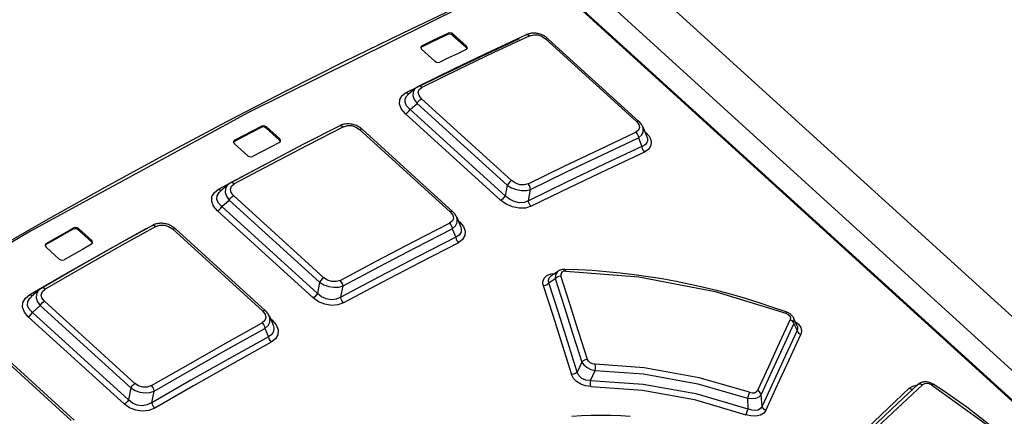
# Model space of a CAD drawing. Extents: x 0 to 594, y 0 to 420.
# Tile 77 of 104: x 510.48 to 515.98, y 136.49 to 138.7. Entities that reach past the tile are written whole.
import ezdxf

# ---------------------------------------------------------------- set-up
doc = ezdxf.new("R2010")
doc.units = 0
doc.header["$LTSCALE"] = 32.67
doc.layers.get('0').update_dxf_attribs({"linetype": 'CONTINUOUS'})

msp = doc.modelspace()

# ---------------------------------------------------------------- linework, layer by layer
at = {"color": 7, "linetype": 'CONTINUOUS'}
for p, q in [((510.1178, 142.1188), (518.8206, 134.1975)), ((510.0236, 142.038), (518.5498, 134.2775)), ((510.5046, 142.066), (550.8503, 105.3432)), ((512.8994, 138.6167), (512.9731, 138.5497)), ((512.9749, 138.5566), (512.9012, 138.6237)), ((513.4297, 138.5979), (513.9373, 138.1359)), ((512.7238, 138.5512), (512.72, 138.5477)), ((512.7249, 138.5391), (512.7986, 138.4721)), ((512.6903, 138.3212), (512.6474, 138.2838)), ((512.6935, 138.3238), (512.6902, 138.321)), ((511.8567, 138.0976), (511.9304, 138.0305)), ((511.9322, 138.0374), (511.8585, 138.1045)), ((512.3922, 138.0916), (512.8982, 137.631)), ((513.9595, 138.1056), (513.9827, 138.0496)), ((511.6789, 138.0237), (511.675, 138.0197)), ((511.6798, 138.0109), (511.7535, 137.9438)), ((513.9349, 138.0438), (513.9547, 137.9959)), ((511.5991, 137.7431), (511.5991, 137.7432)), ((511.643, 137.782), (511.5995, 137.7435)), ((511.6449, 137.7835), (511.6429, 137.7818)), ((513.3218, 137.6924), (513.3334, 137.7552)), ((512.9205, 137.6006), (512.9425, 137.5478)), ((510.8071, 137.5292), (510.8808, 137.4621)), ((510.8826, 137.469), (510.8089, 137.5361)), ((511.3477, 137.5361), (511.8521, 137.0769)), ((512.8956, 137.5355), (512.9153, 137.4885)), ((512.9427, 137.5473), (512.9428, 137.5472)), ((510.6271, 137.447), (510.623, 137.4427)), ((510.6278, 137.4335), (510.7015, 137.3664)), ((513.4862, 137.2975), (513.445, 137.2689)), ((510.5891, 137.194), (510.5448, 137.1543)), ((510.5901, 137.1948), (510.589, 137.1938)), ((512.2736, 137.1524), (512.2857, 137.216)), ((510.5443, 137.1538), (510.5444, 137.154)), ((511.8744, 137.0464), (511.8956, 136.9962)), ((514.8217, 136.9919), (514.8026, 137.0345)), ((511.8493, 136.9781), (511.8689, 136.9317)), ((511.8957, 136.9958), (511.8958, 136.9957)), ((510.282, 136.9238), (510.7847, 136.4662)), ((511.2187, 136.5634), (511.2313, 136.6281))]:
    msp.add_line(p, q, dxfattribs=at)
at = {"color": 9, "linetype": 'CONTINUOUS'}
for p, q in [((518.5416, 134.2773), (510.0154, 142.0378)), ((512.8719, 138.6222), (512.8738, 138.6291)), ((512.9012, 138.6237), (512.8994, 138.6167)), ((512.7256, 138.5581), (512.7238, 138.5512)), ((512.9731, 138.5497), (512.9749, 138.5566)), ((513.9246, 138.1354), (513.4171, 138.5974)), ((512.6605, 138.2028), (512.6994, 138.2366)), ((513.2021, 137.7791), (512.6994, 138.2366)), ((512.7246, 138.262), (513.2273, 137.8044)), ((512.6354, 138.1775), (513.166, 137.6945)), ((512.6605, 138.2028), (513.1911, 137.7198)), ((511.829, 138.1023), (511.8309, 138.1092)), ((511.8585, 138.1045), (511.8567, 138.0976)), ((512.8845, 137.63), (512.3784, 138.0906)), ((513.9755, 138.0761), (513.9694, 138.0815)), ((513.9755, 138.0761), (513.9721, 138.0751)), ((511.6807, 138.0306), (511.6789, 138.0237)), ((511.9304, 138.0305), (511.9322, 138.0374)), ((513.2021, 137.7791), (513.1911, 137.7198)), ((511.6092, 137.6596), (511.6506, 137.6961)), ((512.155, 137.2369), (511.6506, 137.6961)), ((511.6746, 137.7208), (512.1791, 137.2617)), ((511.5852, 137.6349), (512.119, 137.149)), ((511.6092, 137.6596), (512.143, 137.1737)), ((512.9364, 137.5749), (512.9281, 137.5824)), ((512.9364, 137.5749), (512.9318, 137.5734)), ((510.7792, 137.5332), (510.7811, 137.5401)), ((510.8089, 137.5361), (510.8071, 137.5292)), ((511.1864, 137.5363), (511.195, 137.5395)), ((511.1864, 137.5363), (511.1877, 137.5354)), ((511.8372, 137.0753), (511.3328, 137.5345)), ((510.8808, 137.4621), (510.8826, 137.469)), ((510.6289, 137.4539), (510.6271, 137.447)), ((512.155, 137.2369), (512.143, 137.1737)), ((513.4357, 137.2327), (513.4711, 137.2572)), ((510.618, 137.1309), (511.1241, 136.6702)), ((510.5511, 137.0674), (510.5951, 137.1067)), ((511.1012, 136.6461), (510.5951, 137.1067)), ((510.5283, 137.0433), (511.0651, 136.5546)), ((510.5511, 137.0674), (511.088, 136.5787)), ((511.8903, 137.0243), (511.8796, 137.034)), ((511.8903, 137.0243), (511.8846, 137.0222)), ((514.804, 137.0047), (514.821, 136.9672)), ((510.7686, 136.464), (510.266, 136.9215)), ((513.6191, 136.79), (513.5928, 136.7348)), ((513.6684, 136.688), (513.6944, 136.7439)), ((511.1012, 136.6461), (511.088, 136.5787)), ((514.5436, 136.5882), (514.5468, 136.5291)), ((514.6255, 136.5434), (514.6214, 136.6076))]:
    msp.add_line(p, q, dxfattribs=at)
at = {"color": 7, "linetype": 'CONTINUOUS'}
for points in [[(512.9396, 138.7814), (512.6159, 138.6273), (512.2904, 138.4677), (511.9633, 138.3027), (511.6345, 138.1324), (511.3042, 137.9568), (510.9725, 137.776), (510.6395, 137.5899), (510.3052, 137.3987), (509.9697, 137.2025), (509.6332, 137.0011), (509.2958, 136.7948)], [(513.3081, 138.6202), (513.1085, 138.5262), (512.9069, 138.4296), (512.7061, 138.3316)], [(512.8719, 138.6222), (512.8226, 138.5987), (512.7732, 138.575), (512.7238, 138.5512)], [(512.7256, 138.5581), (512.7751, 138.5819), (512.8244, 138.6056), (512.8738, 138.6291)], [(512.8994, 138.6167), (512.8909, 138.6219), (512.8807, 138.624), (512.8719, 138.6222)], [(512.9012, 138.6237), (512.8926, 138.6289), (512.8827, 138.6309), (512.8738, 138.6291)], [(513.4297, 138.5979), (513.4262, 138.601), (513.4211, 138.605), (513.4157, 138.6088), (513.4102, 138.6123), (513.4045, 138.6154), (513.3987, 138.6182), (513.3927, 138.6207), (513.3867, 138.6229), (513.3806, 138.6247), (513.3744, 138.6262), (513.3682, 138.6274), (513.3619, 138.6283), (513.3556, 138.6288), (513.3492, 138.629), (513.3428, 138.6288), (513.3365, 138.6282), (513.3301, 138.6272), (513.3239, 138.6258), (513.3178, 138.624), (513.3119, 138.6218), (513.3081, 138.6202)], [(512.7256, 138.5581), (512.7203, 138.553), (512.7199, 138.5517)], [(512.98, 138.5441), (512.9797, 138.5495), (512.9749, 138.5566)], [(512.7199, 138.5517), (512.7201, 138.5462), (512.7249, 138.5391)], [(512.9742, 138.5377), (512.9249, 138.5142), (512.8755, 138.4905), (512.8261, 138.4667)], [(512.9779, 138.5413), (512.9779, 138.5428), (512.9731, 138.5497)], [(512.9742, 138.5377), (512.9795, 138.5428), (512.98, 138.5441)], [(512.7986, 138.4721), (512.8073, 138.4669), (512.8171, 138.4649), (512.8261, 138.4667)], [(512.7061, 138.3316), (512.7027, 138.3298), (512.6979, 138.3269), (512.6935, 138.3238)], [(512.3922, 138.0916), (512.3886, 138.0948), (512.3833, 138.0989), (512.3778, 138.1027), (512.3721, 138.1062), (512.3662, 138.1094), (512.3602, 138.1122), (512.354, 138.1147), (512.3478, 138.1168), (512.3415, 138.1185), (512.3352, 138.12), (512.3288, 138.121), (512.3224, 138.1217), (512.3159, 138.1221), (512.3094, 138.1221), (512.3029, 138.1217), (512.2965, 138.1208), (512.2901, 138.1196), (512.2838, 138.118), (512.2777, 138.116), (512.2718, 138.1136), (512.2681, 138.1118)], [(513.9596, 138.1054), (513.9582, 138.1084), (513.9556, 138.1134), (513.9526, 138.1184), (513.949, 138.1233), (513.9451, 138.1281), (513.9406, 138.1328), (513.9373, 138.1359)], [(512.2681, 138.1118), (512.0657, 138.0075), (511.8613, 137.9004), (511.6578, 137.7921)], [(511.829, 138.1023), (511.779, 138.0763), (511.729, 138.05), (511.6789, 138.0237)], [(511.6807, 138.0306), (511.7308, 138.0569), (511.7808, 138.0831), (511.8309, 138.1092)], [(511.8567, 138.0976), (511.8481, 138.1027), (511.838, 138.1044), (511.829, 138.1023)], [(511.8585, 138.1045), (511.8499, 138.1096), (511.8398, 138.1113), (511.8309, 138.1092)], [(511.6807, 138.0306), (511.6753, 138.0252), (511.6748, 138.0237)], [(511.6748, 138.0237), (511.675, 138.018), (511.6798, 138.0109)], [(511.9313, 138.0178), (511.8813, 137.9917), (511.8313, 137.9655), (511.7812, 137.9392)], [(511.9352, 138.0217), (511.9352, 138.0234), (511.9304, 138.0305)], [(511.9313, 138.0178), (511.9367, 138.0232), (511.9372, 138.0246)], [(511.9372, 138.0246), (511.937, 138.0303), (511.9322, 138.0374)], [(513.9547, 137.9959), (513.7446, 137.897), (513.5336, 137.7959), (513.3218, 137.6924)], [(511.7535, 137.9438), (511.7621, 137.9387), (511.7722, 137.937), (511.7812, 137.9392)], [(511.6578, 137.7921), (511.6543, 137.7901), (511.6494, 137.7869), (511.6449, 137.7835)], [(512.9205, 137.6004), (512.9185, 137.6049), (512.9159, 137.6097), (512.9129, 137.6144), (512.9094, 137.6191), (512.9056, 137.6236), (512.9013, 137.6281), (512.8982, 137.631)], [(511.3477, 137.5361), (511.3442, 137.5391), (511.3391, 137.5431), (511.3337, 137.5469), (511.3281, 137.5503), (511.3224, 137.5534), (511.3165, 137.5562), (511.3105, 137.5586), (511.3044, 137.5607), (511.2983, 137.5624), (511.2921, 137.5638), (511.2858, 137.5649), (511.2795, 137.5656), (511.2733, 137.566), (511.2669, 137.566), (511.2607, 137.5657), (511.2544, 137.565), (511.2482, 137.5639), (511.2421, 137.5625), (511.2361, 137.5607), (511.2303, 137.5585), (511.2247, 137.5559), (511.2212, 137.5541)], [(511.2212, 137.5541), (511.0161, 137.4396), (510.8089, 137.3223), (510.603, 137.2039)], [(510.7792, 137.5332), (510.7285, 137.5046), (510.6778, 137.4759), (510.6271, 137.447)], [(510.6289, 137.4539), (510.6797, 137.4828), (510.7304, 137.5115), (510.7811, 137.5401)], [(510.8071, 137.5292), (510.7985, 137.5342), (510.7883, 137.5357), (510.7792, 137.5332)], [(510.8089, 137.5361), (510.8003, 137.5411), (510.7901, 137.5425), (510.7811, 137.5401)], [(510.8856, 137.4529), (510.8855, 137.4549), (510.8808, 137.4621)], [(510.8815, 137.4487), (510.887, 137.4544), (510.8875, 137.4559)], [(510.8875, 137.4559), (510.8874, 137.4618), (510.8826, 137.469)], [(512.9153, 137.4885), (512.7021, 137.3787), (512.4882, 137.2667), (512.2736, 137.1524)], [(510.6289, 137.4539), (510.6234, 137.4481), (510.6229, 137.4466)], [(510.6229, 137.4466), (510.623, 137.4407), (510.6278, 137.4335)], [(510.8815, 137.4487), (510.8308, 137.42), (510.7801, 137.3913), (510.7294, 137.3625)], [(510.7015, 137.3664), (510.7102, 137.3614), (510.7203, 137.36), (510.7294, 137.3625)], [(513.5248, 137.3081), (513.5217, 137.3081), (513.5165, 137.3079), (513.5115, 137.3073), (513.5066, 137.3063), (513.5018, 137.3051), (513.4974, 137.3035), (513.4932, 137.3016), (513.4893, 137.2995), (513.4861, 137.2975)], [(514.7606, 137.0703), (514.6868, 137.0962), (514.6105, 137.1214), (514.5338, 137.1451), (514.4566, 137.1674), (514.3791, 137.188), (514.3014, 137.2071), (514.2234, 137.2247), (514.1453, 137.2406), (514.0672, 137.2549), (513.989, 137.2675), (513.9108, 137.2785), (513.8328, 137.2879), (513.7549, 137.2955), (513.6772, 137.3014), (513.5998, 137.3057), (513.5248, 137.3081)], [(510.603, 137.2039), (510.5994, 137.2018), (510.5946, 137.1984), (510.5901, 137.1948)], [(511.8745, 137.0462), (511.8731, 137.0494), (511.8704, 137.0544), (511.8673, 137.0594), (511.8638, 137.0643), (511.8598, 137.0691), (511.8554, 137.0738), (511.8521, 137.0769)], [(514.8026, 137.0345), (514.8023, 137.035), (514.8004, 137.0388), (514.7981, 137.0425), (514.7954, 137.0462), (514.7924, 137.0497), (514.7891, 137.0531), (514.7855, 137.0563), (514.7815, 137.0594), (514.7773, 137.0622), (514.7729, 137.0648), (514.7682, 137.0671), (514.7634, 137.0692), (514.7606, 137.0703)], [(511.8689, 136.9317), (511.6527, 136.8111), (511.4359, 136.6884), (511.2187, 136.5634)], [(515.4938, 136.6639), (515.3832, 136.5598), (515.271, 136.4534), (515.1595, 136.3468)], [(515.5808, 136.6663), (515.5781, 136.668), (515.5736, 136.6705), (515.5689, 136.6727), (515.5641, 136.6746), (515.5593, 136.6763), (515.5543, 136.6776), (515.5494, 136.6786), (515.5444, 136.6793), (515.5394, 136.6796), (515.5345, 136.6797), (515.5297, 136.6794), (515.5249, 136.6788), (515.5202, 136.6778), (515.5156, 136.6766), (515.5111, 136.6749), (515.5067, 136.6729), (515.5026, 136.6706), (515.4988, 136.6681), (515.4953, 136.6653), (515.4938, 136.6639)], [(516.4332, 135.8903), (516.3935, 135.9425), (516.3508, 135.9957), (516.3063, 136.0483), (516.26, 136.1004), (516.212, 136.1519), (516.1622, 136.2027), (516.1107, 136.2528), (516.0577, 136.3023), (516.003, 136.3509), (515.9467, 136.3988), (515.889, 136.4459), (515.8297, 136.4921), (515.7691, 136.5374), (515.7071, 136.5817), (515.6437, 136.6251), (515.5808, 136.6663)], [(513.8898, 136.486), (513.8366, 136.4894), (513.7815, 136.4916), (513.7265, 136.4923), (513.6719, 136.4915), (513.6176, 136.4893), (513.5638, 136.4856)]]:
    msp.add_lwpolyline(points, dxfattribs=at)
at = {"color": 9, "linetype": 'CONTINUOUS'}
for points in [[(512.953, 138.7778), (511.7576, 138.1861), (510.5413, 137.523), (509.3086, 136.7908)], [(513.3281, 138.6146), (513.1282, 138.5205), (512.9276, 138.4243), (512.7262, 138.326)], [(513.3081, 138.6202), (513.3112, 138.6211), (513.3195, 138.6202), (513.3282, 138.6146)], [(513.3281, 138.6146), (513.3508, 138.6204), (513.3746, 138.6188), (513.3973, 138.6109), (513.4171, 138.5974)], [(512.6383, 138.2964), (512.8499, 138.3998), (513.0607, 138.5009), (513.2708, 138.5996)], [(513.4171, 138.5974), (513.4242, 138.5995), (513.4293, 138.5983), (513.4297, 138.5979)], [(512.6354, 138.1775), (512.6128, 138.2041), (512.6017, 138.2314), (512.6027, 138.2574), (512.6153, 138.2797), (512.6383, 138.2964)], [(512.6605, 138.2028), (512.6411, 138.2223), (512.6319, 138.2424), (512.6327, 138.2622), (512.6428, 138.2793), (512.6471, 138.2835)], [(512.6544, 138.2899), (512.6469, 138.2909), (512.6383, 138.2964)], [(512.6901, 138.321), (512.686, 138.3169), (512.6769, 138.3), (512.6762, 138.2798), (512.6839, 138.2582), (512.6994, 138.2366)], [(512.7246, 138.262), (512.7102, 138.2803), (512.7059, 138.2983), (512.7115, 138.3141), (512.7262, 138.326)], [(512.7262, 138.326), (512.7178, 138.3315), (512.7096, 138.3326), (512.7061, 138.3316)], [(512.6994, 138.2366), (512.7063, 138.2467), (512.7152, 138.2557), (512.7246, 138.262)], [(512.6354, 138.1775), (512.6448, 138.1837), (512.6537, 138.1927), (512.6605, 138.2028)], [(513.9246, 138.1354), (513.9381, 138.1183), (513.9419, 138.1017), (513.9363, 138.0869), (513.9209, 138.0751)], [(513.9373, 138.1359), (513.9369, 138.1363), (513.9318, 138.1375), (513.9246, 138.1354)], [(512.288, 138.1062), (512.0852, 138.0016), (511.8818, 137.8951), (511.6777, 137.7865)], [(512.2681, 138.1118), (512.2714, 138.1128), (512.2795, 138.1117), (512.2881, 138.1062)], [(512.288, 138.1062), (512.3106, 138.1128), (512.3348, 138.1119), (512.358, 138.1043), (512.3784, 138.0906)], [(512.3784, 138.0906), (512.3861, 138.0932), (512.3916, 138.0921), (512.3922, 138.0916)], [(513.3189, 137.7864), (513.5203, 137.8848), (513.721, 137.981), (513.9209, 138.0751)], [(513.9209, 138.0752), (513.9282, 138.0663), (513.9331, 138.0553), (513.9349, 138.0438)], [(513.9349, 138.0438), (513.9525, 138.0588), (513.9618, 138.0764), (513.9625, 138.0957), (513.9596, 138.1054)], [(513.9755, 138.0761), (513.9968, 138.0509), (514.0068, 138.0256), (514.0054, 138.0016), (513.9926, 137.9808), (513.9687, 137.9644)], [(513.3334, 137.7552), (513.5346, 137.8535), (513.7351, 137.9497), (513.9349, 138.0438)], [(513.9827, 138.0495), (513.984, 138.0461), (513.9863, 138.0357), (513.9859, 138.0259), (513.9828, 138.0169), (513.9767, 138.0086), (513.9674, 138.0015), (513.9547, 137.9958)], [(513.9687, 137.9644), (513.7586, 137.8657), (513.5478, 137.7646), (513.3361, 137.6612)], [(513.9548, 137.9959), (513.9565, 137.9845), (513.9614, 137.9735), (513.9687, 137.9644)], [(511.5909, 137.7568), (511.8052, 137.871), (511.8495, 137.8942)], [(511.6746, 137.7208), (511.6606, 137.739), (511.6567, 137.7572), (511.6625, 137.7735), (511.6777, 137.7865)], [(511.6777, 137.7865), (511.6694, 137.792), (511.6614, 137.7933), (511.6578, 137.7922)], [(513.2273, 137.8044), (513.2179, 137.7982), (513.2089, 137.7892), (513.2021, 137.7791)], [(513.3189, 137.7864), (513.2971, 137.7805), (513.2728, 137.7818), (513.2487, 137.79), (513.2273, 137.8044)], [(513.3334, 137.7552), (513.3315, 137.7665), (513.3264, 137.7775), (513.319, 137.7864)], [(511.5852, 137.6349), (511.5631, 137.6613), (511.5526, 137.6887), (511.5541, 137.7152), (511.5672, 137.7385), (511.5909, 137.7568)], [(511.6092, 137.6596), (511.5903, 137.679), (511.5817, 137.6993), (511.5831, 137.7198), (511.5937, 137.7378), (511.5991, 137.7431)], [(511.6069, 137.7501), (511.5994, 137.7512), (511.5909, 137.7568)], [(511.6428, 137.7818), (511.638, 137.7769), (511.6288, 137.7595), (511.6279, 137.7389), (511.6353, 137.7173), (511.6506, 137.6961)], [(513.2021, 137.7791), (513.2264, 137.7645), (513.2539, 137.7543), (513.2827, 137.7491), (513.3098, 137.7495), (513.3334, 137.7552)], [(511.6506, 137.6961), (511.6571, 137.7058), (511.6656, 137.7145), (511.6746, 137.7208)], [(513.1911, 137.7198), (513.1843, 137.7097), (513.1754, 137.7008), (513.166, 137.6945)], [(513.3361, 137.6612), (513.3046, 137.6513), (513.2689, 137.65), (513.2319, 137.6573), (513.1967, 137.6724), (513.166, 137.6945)], [(513.3218, 137.6924), (513.2966, 137.6829), (513.2693, 137.6813), (513.2408, 137.6873), (513.2146, 137.7001), (513.1911, 137.7198)], [(513.3362, 137.6612), (513.3288, 137.6702), (513.3237, 137.6812), (513.3218, 137.6924)], [(511.5852, 137.6349), (511.5942, 137.6412), (511.6027, 137.6499), (511.6092, 137.6596)], [(512.8845, 137.63), (512.8982, 137.6123), (512.9021, 137.5948), (512.8963, 137.5791), (512.8809, 137.5665)], [(512.8982, 137.631), (512.8977, 137.6315), (512.8921, 137.6325), (512.8845, 137.63)], [(512.2706, 137.2469), (512.4746, 137.3554), (512.6781, 137.462), (512.8809, 137.5665)], [(512.8809, 137.5666), (512.8883, 137.5577), (512.8935, 137.5468), (512.8956, 137.5355)], [(512.8956, 137.5355), (512.9134, 137.5513), (512.9229, 137.5697), (512.9237, 137.5897), (512.9206, 137.6004)], [(512.9364, 137.5749), (512.9581, 137.549), (512.9684, 137.5226), (512.9668, 137.4972), (512.9538, 137.475), (512.93, 137.4574)], [(510.5367, 137.1683), (510.7537, 137.2931), (510.9703, 137.4158), (511.1864, 137.5363)], [(511.2411, 137.5484), (511.0354, 137.4336), (510.8292, 137.3168), (510.6226, 137.1982)], [(511.2212, 137.5541), (511.2248, 137.5553), (511.2326, 137.554), (511.241, 137.5484)], [(511.2411, 137.5484), (511.2635, 137.5558), (511.288, 137.5556), (511.3118, 137.5483), (511.3328, 137.5345)], [(511.3328, 137.5345), (511.341, 137.5375), (511.3469, 137.5367), (511.3477, 137.5361)], [(512.2857, 137.216), (512.4896, 137.3245), (512.6929, 137.431), (512.8956, 137.5355)], [(512.9428, 137.5472), (512.9463, 137.5352), (512.9449, 137.5158), (512.9347, 137.5003), (512.9153, 137.4885)], [(512.93, 137.4574), (512.7169, 137.3477), (512.5031, 137.2357), (512.2888, 137.1216)], [(512.9153, 137.4885), (512.9173, 137.4774), (512.9224, 137.4665), (512.93, 137.4574)], [(513.4861, 137.2975), (513.4814, 137.2936), (513.4717, 137.2775), (513.4711, 137.2572)], [(513.5308, 137.2994), (513.5172, 137.2976), (513.5072, 137.2919), (513.5021, 137.2831), (513.5028, 137.2722)], [(513.5308, 137.2994), (513.5279, 137.3059), (513.5248, 137.3081)], [(513.5308, 137.2994), (513.9373, 137.267), (514.3632, 137.1844), (514.7577, 137.0636)], [(512.1791, 137.2617), (512.17, 137.2554), (512.1615, 137.2466), (512.155, 137.2369)], [(512.155, 137.2369), (512.1791, 137.2226), (512.2062, 137.2129), (512.2348, 137.2085), (512.2619, 137.2095), (512.2857, 137.216)], [(512.2706, 137.2469), (512.2482, 137.2398), (512.2238, 137.2403), (512.2, 137.2478), (512.1791, 137.2617)], [(512.2857, 137.216), (512.2834, 137.2271), (512.2781, 137.2379), (512.2706, 137.2469)], [(513.404, 137.2175), (513.4014, 137.2397), (513.4081, 137.2589), (513.4238, 137.274), (513.4464, 137.283), (513.4683, 137.2851)], [(513.4357, 137.2327), (513.4323, 137.2477), (513.4364, 137.2603), (513.445, 137.2689)], [(513.4711, 137.2572), (513.4792, 137.2649), (513.4904, 137.2702), (513.5028, 137.2722)], [(513.4711, 137.2572), (513.5206, 137.1018), (513.57, 136.946), (513.6191, 136.79)], [(513.6506, 136.8049), (513.6014, 136.961), (513.5522, 137.1168), (513.5028, 137.2722)], [(510.5889, 137.1938), (510.5834, 137.188), (510.574, 137.17), (510.5729, 137.1492), (510.5801, 137.1277), (510.5951, 137.1067)], [(510.618, 137.1309), (510.6044, 137.1488), (510.6007, 137.1671), (510.6068, 137.1841), (510.6226, 137.1982)], [(510.6226, 137.1981), (510.6143, 137.2037), (510.6066, 137.2051), (510.603, 137.2039)], [(513.404, 137.2177), (513.416, 137.2196), (513.4272, 137.2248), (513.4357, 137.2327)], [(513.404, 137.2175), (513.4566, 137.052), (513.509, 136.8862), (513.5614, 136.72)], [(513.5928, 136.7348), (513.5407, 136.9011), (513.4883, 137.067), (513.4357, 137.2327)], [(510.5283, 137.0433), (510.5066, 137.0695), (510.4967, 137.097), (510.4986, 137.1241), (510.5122, 137.1484), (510.5367, 137.1683)], [(510.5511, 137.0674), (510.5328, 137.0867), (510.5248, 137.1071), (510.5266, 137.1282), (510.5378, 137.1472), (510.5443, 137.1538)], [(510.5526, 137.1613), (510.5451, 137.1626), (510.5366, 137.1682)], [(510.5951, 137.1067), (510.6013, 137.116), (510.6093, 137.1245), (510.618, 137.1309)], [(512.143, 137.1737), (512.1365, 137.1641), (512.128, 137.1553), (512.119, 137.149)], [(512.2888, 137.1216), (512.2565, 137.1101), (512.2206, 137.1074), (512.1837, 137.1135), (512.149, 137.1277), (512.119, 137.149)], [(512.2736, 137.1524), (512.2477, 137.1411), (512.2201, 137.1381), (512.1915, 137.143), (512.1658, 137.1549), (512.143, 137.1737)], [(512.2888, 137.1216), (512.2813, 137.1305), (512.2759, 137.1414), (512.2736, 137.1524)], [(511.8372, 137.0753), (511.8512, 137.0571), (511.8551, 137.0388), (511.8492, 137.0221), (511.8339, 137.0088)], [(511.8521, 137.0769), (511.8514, 137.0775), (511.8454, 137.0784), (511.8372, 137.0753)], [(514.7606, 137.0703), (514.7598, 137.0689), (514.7577, 137.0637)], [(510.5283, 137.0433), (510.5369, 137.0497), (510.545, 137.0581), (510.5511, 137.0674)], [(511.8493, 136.9781), (511.8673, 136.9946), (511.877, 137.0138), (511.8779, 137.0345), (511.8745, 137.0462)], [(511.8903, 137.0243), (511.9124, 136.9978), (511.9229, 136.9702), (511.9213, 136.9435), (511.9081, 136.9198), (511.8843, 136.901)], [(514.7827, 137.028), (514.722, 136.8966), (514.661, 136.7642), (514.5997, 136.6309)], [(514.7577, 137.0636), (514.7712, 137.0567), (514.7802, 137.0479), (514.7842, 137.038), (514.7827, 137.028)], [(514.7827, 137.028), (514.7928, 137.0223), (514.8003, 137.0142), (514.804, 137.0047)], [(514.804, 137.0047), (514.8058, 137.024), (514.8026, 137.0345)], [(514.8107, 137.0166), (514.8283, 137.0023), (514.8417, 136.9828), (514.8463, 136.9631), (514.8422, 136.9438)], [(511.2155, 136.6585), (511.422, 136.7772), (511.6282, 136.894), (511.8339, 137.0088)], [(511.2313, 136.6281), (511.4378, 136.7467), (511.6438, 136.8634), (511.8493, 136.9781)], [(511.8339, 137.0088), (511.8413, 137), (511.8468, 136.9892), (511.8493, 136.9781)], [(511.8958, 136.9957), (511.8997, 136.9822), (511.8983, 136.9616), (511.888, 136.9447), (511.8689, 136.9317)], [(514.6214, 136.6076), (514.6825, 136.7409), (514.7434, 136.8733), (514.804, 137.0047)], [(514.821, 136.9672), (514.7561, 136.827), (514.6909, 136.6858), (514.6255, 136.5434)], [(514.8217, 136.9919), (514.823, 136.9888), (514.8245, 136.9816), (514.8239, 136.9743), (514.821, 136.9672)], [(514.821, 136.9672), (514.8246, 136.9579), (514.832, 136.9497), (514.8422, 136.9438)], [(511.8689, 136.9317), (511.8713, 136.9209), (511.8767, 136.9101), (511.8843, 136.901)], [(514.6472, 136.5202), (514.7125, 136.6625), (514.7775, 136.8037), (514.8422, 136.9438)], [(511.8843, 136.901), (511.6682, 136.7805), (511.4516, 136.6579), (511.2346, 136.533)], [(513.6506, 136.8049), (513.6386, 136.803), (513.6275, 136.7978), (513.6191, 136.79)], [(513.6935, 136.7783), (513.679, 136.7806), (513.6662, 136.7863), (513.6564, 136.7946), (513.6506, 136.8049)], [(513.6191, 136.79), (513.6303, 136.7743), (513.6482, 136.7603), (513.6705, 136.7497), (513.6944, 136.7439)], [(513.6944, 136.7439), (513.6955, 136.7557), (513.6952, 136.7678), (513.6935, 136.7783)], [(514.5551, 136.6212), (514.2751, 136.7023), (513.9665, 136.7583), (513.6935, 136.7783)], [(513.6944, 136.7439), (513.9629, 136.7239), (514.2669, 136.6686), (514.5436, 136.5882)], [(513.5928, 136.7348), (513.5848, 136.7273), (513.5737, 136.722), (513.5614, 136.72)], [(513.6697, 136.6535), (513.6407, 136.657), (513.6135, 136.6663), (513.5897, 136.6809), (513.5719, 136.6994), (513.5614, 136.72)], [(513.6684, 136.688), (513.6415, 136.6897), (513.6186, 136.6991), (513.6018, 136.7147), (513.5928, 136.7348)], [(513.6696, 136.6536), (513.6678, 136.6639), (513.6674, 136.6761), (513.6684, 136.688)], [(513.6684, 136.688), (513.9611, 136.6676), (514.2555, 136.6142), (514.5467, 136.5291)], [(511.1241, 136.6702), (511.1154, 136.6638), (511.1074, 136.6554), (511.1012, 136.6461)], [(511.1012, 136.6461), (511.1249, 136.6321), (511.1517, 136.6229), (511.1801, 136.619), (511.2071, 136.6208), (511.2313, 136.6281)], [(511.2155, 136.6585), (511.1925, 136.6504), (511.168, 136.65), (511.1445, 136.6569), (511.1241, 136.6702)], [(511.2313, 136.6281), (511.2286, 136.6388), (511.2231, 136.6495), (511.2154, 136.6585)], [(513.6697, 136.6535), (513.9586, 136.6331), (514.2486, 136.5802), (514.5348, 136.4963)], [(514.5551, 136.6212), (514.5697, 136.6181), (514.5831, 136.6189), (514.5934, 136.6234), (514.5997, 136.6309)], [(514.6214, 136.6076), (514.6176, 136.6168), (514.6101, 136.625), (514.5997, 136.6309)], [(515.4476, 136.6438), (515.3294, 136.5324), (515.2107, 136.4198), (515.0916, 136.3057)], [(515.1873, 136.3466), (515.2992, 136.4535), (515.4107, 136.5592), (515.5219, 136.6637)], [(515.4476, 136.6438), (515.4676, 136.6564), (515.4921, 136.6623)], [(515.4476, 136.6437), (515.4582, 136.6395), (515.4679, 136.6396)], [(515.4938, 136.6639), (515.501, 136.6678), (515.511, 136.668), (515.5219, 136.6637)], [(515.5721, 136.6628), (515.5589, 136.669), (515.545, 136.6714), (515.5321, 136.6696), (515.5219, 136.6637)], [(515.5721, 136.6628), (515.5774, 136.6663), (515.5808, 136.6663)], [(515.5721, 136.6628), (515.8975, 136.4284), (516.1813, 136.1701), (516.4167, 135.8941)], [(511.088, 136.5787), (511.0818, 136.5695), (511.0738, 136.561), (511.0651, 136.5546)], [(511.2187, 136.5635), (511.1919, 136.5504), (511.1639, 136.546), (511.1354, 136.5498), (511.1101, 136.5608), (511.088, 136.5787)], [(514.5551, 136.6212), (514.5517, 136.6115), (514.5476, 136.5999), (514.5436, 136.5882)], [(514.5436, 136.5882), (514.5687, 136.5858), (514.5918, 136.5886), (514.6101, 136.5962), (514.6214, 136.6076)], [(511.2346, 136.533), (511.2015, 136.5199), (511.1655, 136.5159), (511.1286, 136.5208), (511.0943, 136.5341), (511.0651, 136.5546)], [(511.2345, 136.533), (511.227, 136.5418), (511.2214, 136.5525), (511.2187, 136.5635)], [(514.5467, 136.5291), (514.5428, 136.5174), (514.5387, 136.5058), (514.5348, 136.4963)], [(514.6255, 136.5434), (514.6168, 136.5304), (514.6037, 136.5224), (514.5867, 136.5193), (514.5678, 136.5215), (514.5468, 136.5291)], [(514.6471, 136.5201), (514.637, 136.5258), (514.6293, 136.5339), (514.6255, 136.5434)], [(514.6472, 136.5202), (514.6351, 136.5043), (514.6161, 136.4933), (514.5914, 136.4881), (514.5637, 136.4892), (514.5348, 136.4963)]]:
    msp.add_lwpolyline(points, dxfattribs=at)

doc.saveas('drawing.dxf')
